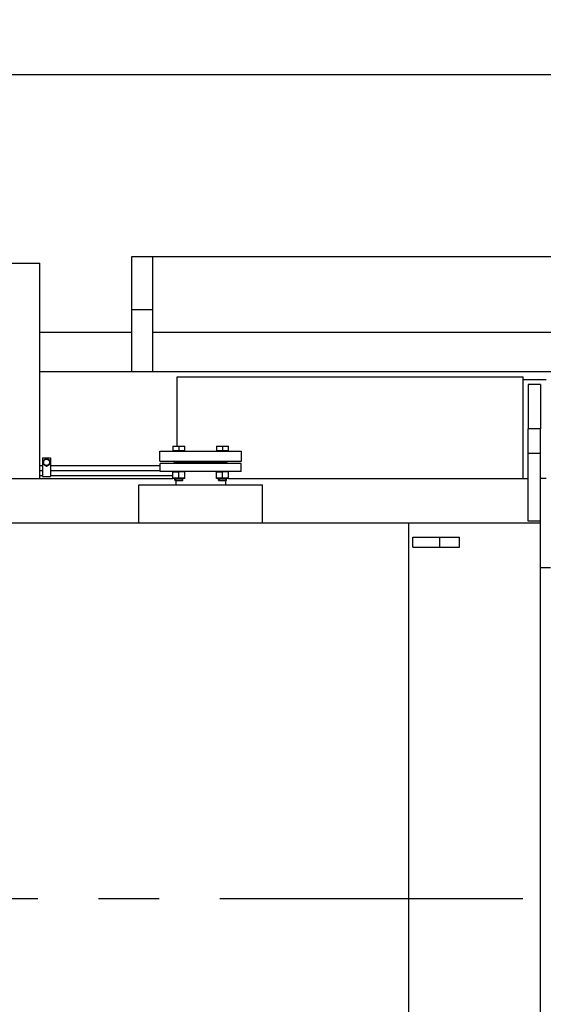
# Model space of a CAD drawing. Header units: millimetres. Extents: x 0 to 1189, y 0 to 841.
# Tile 108 of 173: x 667 to 709, y 284 to 363. Entities that reach past the tile are written whole.
import ezdxf
from ezdxf.enums import TextEntityAlignment as Align

# ---------------------------------------------------------------- set-up
doc = ezdxf.new("R2010")
doc.units = ezdxf.units.MM
doc.header["$LTSCALE"] = 65.395
doc.linetypes.add('CENTER', pattern=[0.6, 0.375, -0.075, 0.075, -0.075])
doc.layers.get('0').update_dxf_attribs({"linetype": 'CONTINUOUS'})
for name, color, linetype in [('32007_153200_15_ABL1542', 7, 'CONTINUOUS'), ('32007_153200_15_T1_PBL1830', 7, 'CONTINUOUS'), ('6M32E_GENSET_GENERATOR_ABL1499', 7, 'CONTINUOUS'), ('6M32E_GENSET_GENERATOR_T1_PBL1500', 7, 'CONTINUOUS'), ('6M32E_GENSET_GRUNDRAHMEN_ABL1564', 7, 'CONTINUOUS'), ('6M32E_GENSET_GRUNDRAHMEN_T1_PBL1565', 7, 'CONTINUOUS'), ('6M32E_GENSET_VERROHRUNG_ABL1501', 7, 'CONTINUOUS'), ('D931_1-M16X60_PBL1573', 7, 'CONTINUOUS'), ('D931_1-M16X60_PBL1576', 7, 'CONTINUOUS'), ('D931_1-M8X55_PBL1571', 7, 'CONTINUOUS'), ('D934-M16_PBL1574', 7, 'CONTINUOUS'), ('D934-M16_PBL1577', 7, 'CONTINUOUS'), ('E1514-IBC_DN50PN40X2_PBL1575', 7, 'CONTINUOUS'), ('EN1092-1-01A-DN50-PN16-61_5_PBL1572', 7, 'CONTINUOUS'), ('oben_15_VBL1498', 7, 'CONTINUOUS'), ('RKD1000-20_PBL1570', 7, 'CONTINUOUS')]:
    doc.layers.add(name, color=color, linetype=linetype)
doc.styles.get("Standard").update_dxf_attribs({"font": 'txt', "width": 0.6})
doc.dimstyles.new('DIMSTYLE_4', dxfattribs={"dimtxt": 3.5, "dimasz": 3.5, "dimexe": 1.8, "dimexo": 0, "dimgap": 0.875, "dimtad": 1, "dimdec": 0, "dimlfac": 25, "dimdsep": 46, "dimtxsty": 'Standard', "dimblk": '_FILLED', "dimblk1": '_FILLED', "dimblk2": '_FILLED', "dimcen": 0.09, "dimadec": 0, "dimazin": 0, "dimtp": 2, "dimtm": 2, "dimtfac": 1, "dimtdec": 0, "dimtofl": 0, "dimtmove": 0, "dimatfit": 3, "dimldrblk": '_FILLED', "dimfxl": 1, "dimtolj": 1, "dimarcsym": 0})

# ---------------------------------------------------------------- blocks, each defined once
blk = doc.blocks.new('_FILLED')
at = {"color": 0, "linetype": 'ByBlock'}
blk.add_solid([(0, 0), (-1, 0.167), (-1, -0.167)], dxfattribs=at)
blk = doc.blocks.new('*D15')
at = {"color": 2, "linetype": 'Continuous'}
for p, q in [((597.68, 297.045), (597.68, 360.693)), ((978.59, 297.297), (978.59, 360.693)), ((597.68, 358.893), (788.135, 358.893)), ((978.59, 358.893), (788.135, 358.893))]:
    blk.add_line(p, q, dxfattribs=at)
at = {"color": 2, "linetype": 'Continuous', "xscale": 3.5, "yscale": 3.5, "zscale": 3.5, "rotation": 180}
blk.add_blockref('_FILLED', (597.68, 358.893), dxfattribs=at)
at = {"color": 2, "linetype": 'Continuous', "xscale": 3.5, "yscale": 3.5, "zscale": 3.5}
blk.add_blockref('_FILLED', (978.59, 358.893), dxfattribs=at)
at = {"color": 2, "linetype": 'Continuous', "width": 0.654762}
blk.add_text('9523', height=3.5, dxfattribs=at).set_placement((788.135, 359.768), align=Align.CENTER)
blk = doc.blocks.new('*D20')
at = {"color": 2, "linetype": 'Continuous'}
for p, q in [((677.78, 344.185), (999.278, 344.185)), ((997.478, 344.185), (997.478, 292.245)), ((997.478, 240.306), (997.478, 292.245)), ((677.78, 240.306), (999.278, 240.306))]:
    blk.add_line(p, q, dxfattribs=at)
at = {"color": 2, "linetype": 'Continuous', "xscale": 3.5, "yscale": 3.5, "zscale": 3.5}
for p, rotation in [((997.478, 344.185), 90), ((997.478, 240.306), 270)]:
    blk.add_blockref('_FILLED', p, dxfattribs=dict(at, rotation=rotation))
at = {"color": 2, "linetype": 'Continuous', "width": 0.672619}
blk.add_text('2597', height=3.5, rotation=90, dxfattribs=at).set_placement((996.603, 292.245), align=Align.CENTER)
blk = doc.blocks.new('6M32E_GENSET_GENERATOR_T1_PBL1500', base_point=(787.535, 296.945))
at = {"layer": '6M32E_GENSET_GENERATOR_T1_PBL1500', "color": 7, "linetype": 'Continuous'}
for p, q in [((626.44, 343.645), (668.64, 343.645)), ((668.64, 326.245), (668.64, 343.645)), ((679.76, 328.845), (679.76, 334.445)), ((679.76, 334.445), (707.76, 334.445)), ((707.76, 326.245), (707.76, 334.445)), ((707.76, 334.245), (709.6, 334.245)), ((708.16, 333.845), (708.16, 330.245)), ((709.16, 333.845), (708.16, 333.845)), ((709.16, 333.845), (709.16, 330.245)), ((708.16, 322.789), (708.16, 330.245)), ((709.16, 330.245), (708.16, 330.245)), ((709.16, 322.645), (709.16, 330.245)), ((678.38, 326.805), (678.38, 327.445)), ((684.94, 327.445), (678.38, 327.445)), ((684.94, 326.805), (684.94, 327.445)), ((684.94, 326.805), (678.38, 326.805)), ((617.44, 326.245), (679.412, 326.245)), ((676.66, 322.645), (676.66, 325.725)), ((676.66, 325.725), (686.66, 325.725)), ((679.66, 326.045), (679.66, 325.725)), ((683.66, 326.045), (683.66, 325.725)), ((683.907, 326.245), (708.16, 326.245)), ((686.66, 322.645), (686.66, 325.725)), ((709.6, 326.245), (709.16, 326.245)), ((616.44, 322.645), (709.16, 322.645)), ((698.509, 261.845), (698.509, 322.645)), ((709.16, 322.789), (708.16, 322.789)), ((709.16, 261.845), (709.16, 322.645)), ((698.815, 320.685), (698.815, 321.485)), ((698.815, 321.485), (702.608, 321.485)), ((702.608, 320.685), (702.608, 321.485)), ((698.815, 320.685), (702.608, 320.685)), ((709.16, 319.045), (709.96, 319.045))]:
    blk.add_line(p, q, dxfattribs=at)
at = {"layer": '6M32E_GENSET_GENERATOR_T1_PBL1500', "color": 9, "linetype": 'Continuous'}
for p, q in [((709.16, 328.245), (708.16, 328.245)), ((701.008, 320.685), (701.008, 321.485))]:
    blk.add_line(p, q, dxfattribs=at)
at = {"layer": '6M32E_GENSET_GENERATOR_T1_PBL1500', "color": 2, "linetype": 'CENTER'}
blk.add_line((982.39, 292.245), (592.68, 292.245), dxfattribs=at)
blk = doc.blocks.new('6M32E_GENSET_GENERATOR_ABL1499', base_point=(787.535, 296.945))
at = {"layer": '6M32E_GENSET_GENERATOR_T1_PBL1500'}
blk.add_blockref('6M32E_GENSET_GENERATOR_T1_PBL1500', (787.535, 296.945), dxfattribs=at)
blk = doc.blocks.new('32007_153200_15_T1_PBL1830', base_point=(664.49, 326.86))
at = {"layer": '32007_153200_15_T1_PBL1830', "color": 7, "linetype": 'Continuous'}
for p, q in [((668.88, 327.26), (668.64, 327.26)), ((678.38, 327.26), (669.52, 327.26)), ((668.88, 326.46), (668.64, 326.46)), ((679.412, 326.46), (669.52, 326.46))]:
    blk.add_line(p, q, dxfattribs=at)
at = {"layer": '32007_153200_15_T1_PBL1830', "color": 2, "linetype": 'CENTER'}
for p, q in [((668.88, 326.86), (668.64, 326.86)), ((678.38, 326.86), (669.52, 326.86))]:
    blk.add_line(p, q, dxfattribs=at)
blk = doc.blocks.new('32007_153200_15_ABL1542', base_point=(664.781, 326.86))
at = {"layer": '32007_153200_15_T1_PBL1830'}
blk.add_blockref('32007_153200_15_T1_PBL1830', (664.49, 326.86), dxfattribs=at)
blk = doc.blocks.new('RKD1000-20_PBL1570', base_point=(669.2, 327.14))
at = {"layer": 'RKD1000-20_PBL1570', "color": 7, "linetype": 'Continuous'}
for p, q in [((668.88, 327.9), (668.88, 326.38)), ((668.88, 327.9), (669.52, 327.9)), ((669.52, 327.9), (669.52, 326.38)), ((668.88, 326.38), (669.52, 326.38))]:
    blk.add_line(p, q, dxfattribs=at)
blk = doc.blocks.new('D931_1-M8X55_PBL1571', base_point=(669.2, 327.54))
at = {"layer": 'D931_1-M8X55_PBL1571', "color": 7, "linetype": 'Continuous'}
for p, q in [((669.2, 327.841), (668.94, 327.69)), ((668.94, 327.69), (668.94, 327.39)), ((668.94, 327.39), (669.2, 327.24)), ((669.46, 327.69), (669.2, 327.841)), ((669.2, 327.24), (669.46, 327.39)), ((669.46, 327.39), (669.46, 327.69))]:
    blk.add_line(p, q, dxfattribs=at)
blk.add_circle((669.2, 327.54), 0.26, dxfattribs=at)
blk = doc.blocks.new('EN1092-1-01A-DN50-PN16-61_5_PBL1572', base_point=(681.66, 328.045))
at = {"layer": 'EN1092-1-01A-DN50-PN16-61_5_PBL1572', "color": 7, "linetype": 'Continuous'}
for p, q in [((678.36, 327.645), (678.36, 328.445)), ((678.36, 328.445), (684.96, 328.445)), ((684.96, 327.645), (684.96, 328.445)), ((678.36, 327.645), (684.96, 327.645))]:
    blk.add_line(p, q, dxfattribs=at)
blk = doc.blocks.new('D931_1-M16X60_PBL1573', base_point=(679.892, 327.445))
at = {"layer": 'D931_1-M16X60_PBL1573', "color": 7, "linetype": 'Continuous'}
for p, q in [((679.412, 328.845), (679.412, 328.477)), ((679.412, 328.845), (680.371, 328.845)), ((679.412, 328.845), (679.412, 328.845)), ((679.892, 328.825), (679.892, 328.477)), ((680.372, 328.845), (680.371, 328.845)), ((680.372, 328.477), (680.372, 328.845)), ((680.372, 328.477), (679.412, 328.477)), ((679.442, 328.445), (679.442, 328.477)), ((680.342, 328.445), (680.342, 328.477)), ((679.572, 327.445), (679.572, 327.565)), ((679.572, 327.565), (680.212, 327.565)), ((679.572, 327.565), (680.212, 327.565)), ((679.58, 327.565), (679.58, 327.645)), ((680.204, 327.565), (680.204, 327.645)), ((680.212, 327.445), (680.212, 327.565)), ((679.572, 326.765), (679.572, 326.805)), ((680.212, 326.765), (680.212, 326.805)), ((679.572, 326.094), (679.572, 326.245)), ((679.621, 326.045), (679.572, 326.094)), ((680.212, 326.094), (679.572, 326.094)), ((680.163, 326.045), (679.621, 326.045)), ((680.163, 326.045), (680.212, 326.094)), ((680.212, 326.094), (680.212, 326.245))]:
    blk.add_line(p, q, dxfattribs=at)
at = {"layer": 'D931_1-M16X60_PBL1573', "color": 2, "linetype": 'Continuous'}
for p, q in [((679.621, 327.565), (679.621, 327.445)), ((680.163, 327.565), (680.163, 327.445)), ((679.621, 326.805), (679.621, 326.765)), ((680.163, 326.805), (680.163, 326.765)), ((679.621, 326.245), (679.621, 326.045)), ((680.163, 326.245), (680.163, 326.045))]:
    blk.add_line(p, q, dxfattribs=at)
at = {"layer": 'D931_1-M16X60_PBL1573', "color": 7, "linetype": 'Continuous'}
for points in [[(679.412, 328.825), (679.491, 328.837), (679.652, 328.853), (679.813, 328.837), (679.892, 328.825)], [(679.892, 328.825), (679.971, 328.837), (680.132, 328.853), (680.293, 328.837), (680.372, 328.825)]]:
    blk.add_open_spline(points, degree=3, dxfattribs=at)
blk = doc.blocks.new('D934-M16_PBL1574', base_point=(679.892, 326.505))
at = {"layer": 'D934-M16_PBL1574', "color": 7, "linetype": 'Continuous'}
for p, q in [((679.412, 326.245), (679.412, 326.765)), ((680.371, 326.765), (679.412, 326.765)), ((679.412, 326.765), (679.412, 326.765)), ((679.892, 326.265), (679.892, 326.745)), ((680.371, 326.765), (680.372, 326.765)), ((680.372, 326.245), (680.372, 326.765)), ((679.412, 326.245), (679.412, 326.245)), ((680.371, 326.245), (679.412, 326.245)), ((680.372, 326.245), (680.371, 326.245))]:
    blk.add_line(p, q, dxfattribs=at)
for points in [[(679.412, 326.745), (679.491, 326.757), (679.652, 326.773), (679.813, 326.757), (679.892, 326.745)], [(680.372, 326.745), (680.293, 326.757), (680.132, 326.773), (679.971, 326.757), (679.892, 326.745)], [(679.892, 326.265), (679.813, 326.253), (679.652, 326.238), (679.491, 326.253), (679.412, 326.265)], [(680.372, 326.265), (680.293, 326.253), (680.132, 326.238), (679.971, 326.253), (679.892, 326.265)]]:
    blk.add_open_spline(points, degree=3, dxfattribs=at)
blk = doc.blocks.new('E1514-IBC_DN50PN40X2_PBL1575', base_point=(681.66, 327.605))
at = {"layer": 'E1514-IBC_DN50PN40X2_PBL1575', "color": 7, "linetype": 'Continuous'}
for p, q in [((679.52, 327.565), (679.52, 327.645)), ((679.52, 327.565), (679.572, 327.565)), ((680.212, 327.565), (683.107, 327.565)), ((683.747, 327.565), (683.8, 327.565)), ((683.8, 327.565), (683.8, 327.645))]:
    blk.add_line(p, q, dxfattribs=at)
blk = doc.blocks.new('D931_1-M16X60_PBL1576', base_point=(683.427, 327.445))
at = {"layer": 'D931_1-M16X60_PBL1576', "color": 7, "linetype": 'Continuous'}
for p, q in [((682.947, 328.845), (682.947, 328.477)), ((682.947, 328.845), (682.948, 328.845)), ((682.948, 328.845), (683.907, 328.845)), ((683.427, 328.825), (683.427, 328.477)), ((683.907, 328.477), (683.907, 328.845)), ((683.907, 328.845), (683.907, 328.845)), ((683.907, 328.477), (682.947, 328.477)), ((682.977, 328.445), (682.977, 328.477)), ((683.877, 328.445), (683.877, 328.477)), ((683.107, 327.445), (683.107, 327.565)), ((683.107, 327.565), (683.747, 327.565)), ((683.107, 327.565), (683.747, 327.565)), ((683.115, 327.565), (683.115, 327.645)), ((683.739, 327.565), (683.739, 327.645)), ((683.747, 327.445), (683.747, 327.565)), ((683.107, 326.765), (683.107, 326.805)), ((683.747, 326.765), (683.747, 326.805)), ((683.107, 326.094), (683.107, 326.245)), ((683.156, 326.045), (683.107, 326.094)), ((683.747, 326.094), (683.107, 326.094)), ((683.698, 326.045), (683.156, 326.045)), ((683.698, 326.045), (683.747, 326.094)), ((683.747, 326.094), (683.747, 326.245))]:
    blk.add_line(p, q, dxfattribs=at)
at = {"layer": 'D931_1-M16X60_PBL1576', "color": 2, "linetype": 'Continuous'}
for p, q in [((683.156, 327.565), (683.156, 327.445)), ((683.698, 327.565), (683.698, 327.445)), ((683.156, 326.805), (683.156, 326.765)), ((683.698, 326.805), (683.698, 326.765)), ((683.156, 326.245), (683.156, 326.045)), ((683.698, 326.245), (683.698, 326.045))]:
    blk.add_line(p, q, dxfattribs=at)
at = {"layer": 'D931_1-M16X60_PBL1576', "color": 7, "linetype": 'Continuous'}
for points in [[(682.947, 328.825), (683.027, 328.837), (683.187, 328.853), (683.348, 328.837), (683.427, 328.825)], [(683.427, 328.825), (683.507, 328.837), (683.667, 328.853), (683.828, 328.837), (683.907, 328.825)]]:
    blk.add_open_spline(points, degree=3, dxfattribs=at)
blk = doc.blocks.new('D934-M16_PBL1577', base_point=(683.427, 326.505))
at = {"layer": 'D934-M16_PBL1577', "color": 7, "linetype": 'Continuous'}
for p, q in [((682.947, 326.245), (682.947, 326.765)), ((682.948, 326.765), (682.947, 326.765)), ((683.907, 326.765), (682.948, 326.765)), ((683.427, 326.265), (683.427, 326.745)), ((683.907, 326.245), (683.907, 326.765)), ((683.907, 326.765), (683.907, 326.765)), ((682.947, 326.245), (682.948, 326.245)), ((683.907, 326.245), (682.948, 326.245)), ((683.907, 326.245), (683.907, 326.245))]:
    blk.add_line(p, q, dxfattribs=at)
for points in [[(682.947, 326.745), (683.027, 326.757), (683.187, 326.773), (683.348, 326.757), (683.427, 326.745)], [(683.907, 326.745), (683.828, 326.757), (683.667, 326.773), (683.507, 326.757), (683.427, 326.745)], [(683.427, 326.265), (683.348, 326.253), (683.187, 326.238), (683.027, 326.253), (682.947, 326.265)], [(683.907, 326.265), (683.828, 326.253), (683.667, 326.238), (683.507, 326.253), (683.427, 326.265)]]:
    blk.add_open_spline(points, degree=3, dxfattribs=at)
blk = doc.blocks.new('6M32E_GENSET_VERROHRUNG_ABL1501', base_point=(767.416, 296.045))
at = {"layer": '32007_153200_15_ABL1542'}
blk.add_blockref('32007_153200_15_ABL1542', (664.781, 326.86), dxfattribs=at)
at = {"layer": 'D931_1-M16X60_PBL1573'}
blk.add_blockref('D931_1-M16X60_PBL1573', (679.892, 327.445), dxfattribs=at)
at = {"layer": 'D931_1-M16X60_PBL1576'}
blk.add_blockref('D931_1-M16X60_PBL1576', (683.427, 327.445), dxfattribs=at)
at = {"layer": 'D931_1-M8X55_PBL1571'}
blk.add_blockref('D931_1-M8X55_PBL1571', (669.2, 327.54), dxfattribs=at)
at = {"layer": 'D934-M16_PBL1574'}
blk.add_blockref('D934-M16_PBL1574', (679.892, 326.505), dxfattribs=at)
at = {"layer": 'D934-M16_PBL1577'}
blk.add_blockref('D934-M16_PBL1577', (683.427, 326.505), dxfattribs=at)
at = {"layer": 'E1514-IBC_DN50PN40X2_PBL1575'}
blk.add_blockref('E1514-IBC_DN50PN40X2_PBL1575', (681.66, 327.605), dxfattribs=at)
at = {"layer": 'EN1092-1-01A-DN50-PN16-61_5_PBL1572'}
blk.add_blockref('EN1092-1-01A-DN50-PN16-61_5_PBL1572', (681.66, 328.045), dxfattribs=at)
at = {"layer": 'RKD1000-20_PBL1570'}
blk.add_blockref('RKD1000-20_PBL1570', (669.2, 327.14), dxfattribs=at)
blk = doc.blocks.new('6M32E_GENSET_GRUNDRAHMEN_T1_PBL1565', base_point=(767.06, 292.245))
at = {"layer": '6M32E_GENSET_GRUNDRAHMEN_T1_PBL1565', "color": 7, "linetype": 'Continuous'}
for p, q in [((676.1, 334.845), (676.1, 344.185)), ((676.1, 344.185), (677.78, 344.185)), ((677.78, 344.185), (677.78, 334.845)), ((676.1, 338.045), (668.64, 338.045)), ((778.792, 338.045), (677.78, 338.045)), ((784.06, 334.845), (668.64, 334.845))]:
    blk.add_line(p, q, dxfattribs=at)
at = {"layer": '6M32E_GENSET_GRUNDRAHMEN_T1_PBL1565', "color": 9, "linetype": 'Continuous'}
blk.add_line((676.1, 339.905), (677.78, 339.905), dxfattribs=at)
blk = doc.blocks.new('6M32E_GENSET_GRUNDRAHMEN_ABL1564', base_point=(767.06, 292.245))
at = {"layer": '6M32E_GENSET_GRUNDRAHMEN_T1_PBL1565'}
blk.add_blockref('6M32E_GENSET_GRUNDRAHMEN_T1_PBL1565', (767.06, 292.245), dxfattribs=at)
blk = doc.blocks.new('OBEN_15_VBL1498', base_point=(794.858, 305.626))
at = {"layer": '6M32E_GENSET_GENERATOR_ABL1499'}
blk.add_blockref('6M32E_GENSET_GENERATOR_ABL1499', (787.535, 296.945), dxfattribs=at)
at = {"layer": '6M32E_GENSET_GRUNDRAHMEN_ABL1564'}
blk.add_blockref('6M32E_GENSET_GRUNDRAHMEN_ABL1564', (767.06, 292.245), dxfattribs=at)
at = {"layer": '6M32E_GENSET_VERROHRUNG_ABL1501'}
blk.add_blockref('6M32E_GENSET_VERROHRUNG_ABL1501', (767.416, 296.045), dxfattribs=at)

msp = doc.modelspace()

# ---------------------------------------------------------------- block references
at = {"layer": 'oben_15_VBL1498'}
msp.add_blockref('OBEN_15_VBL1498', (794.85758, 305.62584), dxfattribs=at)

# ---------------------------------------------------------------- dimensions: what is measured, and where the dimension line sits
at = {"color": 2, "linetype": 'Continuous'}
dim = msp.add_linear_dim(base=(978.59036, 358.89348), p1=(597.67964, 297.04513), p2=(978.59036, 297.29713), dimstyle='DIMSTYLE_4', dxfattribs=at)
dim.commit()
dim.dimension.update_dxf_attribs({"geometry": '*D15', "text_midpoint": (787.80165, 358.89348), "dimtype": 160})
dim = msp.add_linear_dim(base=(997.47774, 240.30553), p1=(677.77964, 344.18473), p2=(677.77964, 240.30553), angle=270, dimstyle='DIMSTYLE_4', dxfattribs=at)
dim.commit()
dim.dimension.update_dxf_attribs({"geometry": '*D20', "text_midpoint": (997.47774, 291.91182), "dimtype": 160})

doc.saveas('drawing.dxf')
